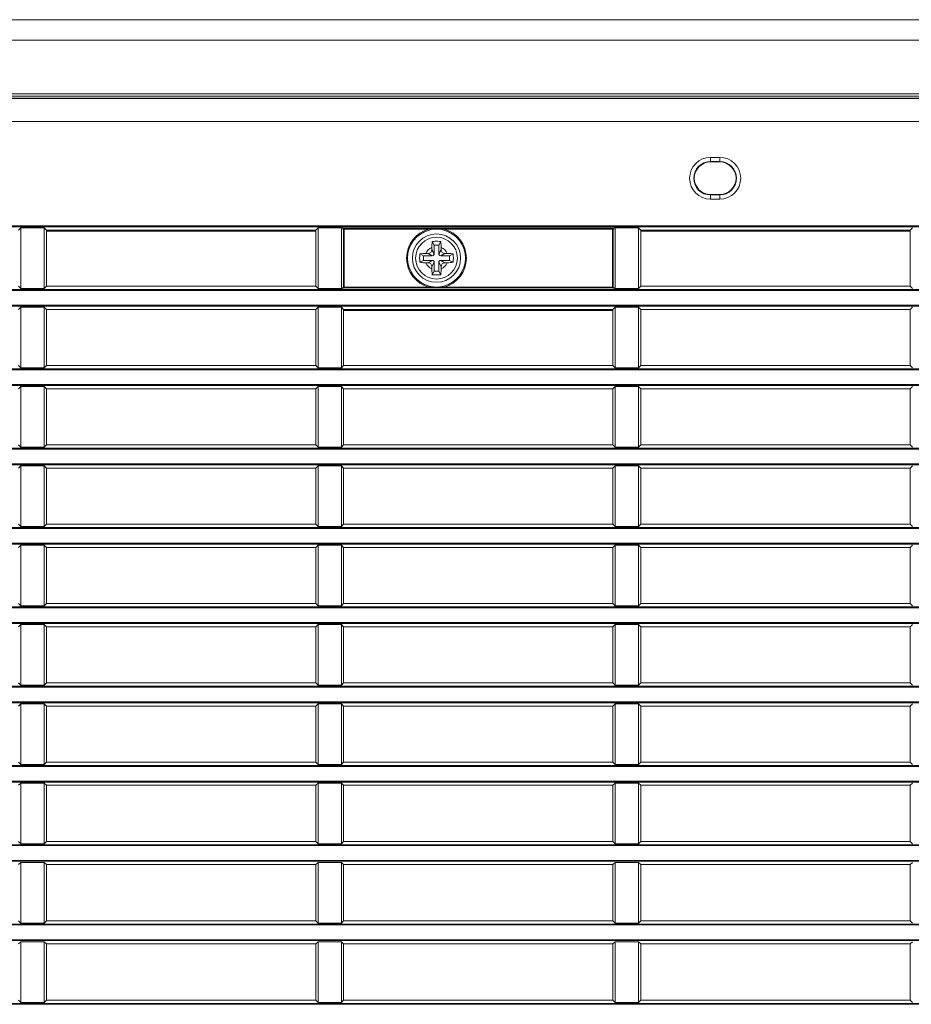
# Model space of a CAD drawing. Header units: millimetres. Extents: x 3925 to 5043, y -86 to 778.
# Tile 13 of 113: x 4074 to 4122, y 312 to 365. Entities that reach past the tile are written whole.
import ezdxf

# ---------------------------------------------------------------- set-up
doc = ezdxf.new("R2010")
doc.units = ezdxf.units.MM
doc.header["$LTSCALE"] = 46.255
for name, color, linetype in [('85-1A626G050DXF_CONTINUOUS_LINE', 7, 'CONTINUOUS'), ('H30-RIGHT-CODXF_CONTINUOUS_LINE', 7, 'CONTINUOUS'), ('H30K-TOP-COVDXF_CONTINUOUS_LINE', 7, 'CONTINUOUS')]:
    doc.layers.add(name, color=color, linetype=linetype)

msp = doc.modelspace()

# ---------------------------------------------------------------- linework, layer by layer
at = {"layer": '85-1A626G050DXF_CONTINUOUS_LINE', "color": 7, "linetype": 'Continuous', "lineweight": 0}
for p, q in [((4096.2813, 352.882), (4096.1817, 353.0813)), ((4096.5313, 352.882), (4096.631, 353.0813)), ((4096.1563, 352.7549), (4096.1563, 352.632)), ((4096.2813, 352.407), (4096.1563, 352.632)), ((4096.2813, 352.882), (4096.2813, 352.407)), ((4096.5313, 352.882), (4096.2813, 352.882)), ((4096.5313, 352.407), (4096.5313, 352.882)), ((4096.5313, 352.407), (4096.6563, 352.632)), ((4096.6563, 352.7549), (4096.6563, 352.632)), ((4095.7063, 352.307), (4095.5071, 352.4067)), ((4095.7063, 352.057), (4095.5071, 351.9574)), ((4095.7063, 352.307), (4095.7063, 352.057)), ((4096.1813, 352.307), (4095.7063, 352.307)), ((4095.7063, 352.057), (4096.1813, 352.057)), ((4095.8335, 352.432), (4095.9563, 352.432)), ((4096.1813, 352.307), (4095.9563, 352.432)), ((4096.1813, 352.057), (4095.9563, 351.932)), ((4096.2813, 351.957), (4096.1563, 351.732)), ((4096.2813, 351.957), (4096.2813, 351.482)), ((4096.5313, 351.482), (4096.5313, 351.957)), ((4096.5313, 351.957), (4096.6563, 351.732)), ((4096.6313, 352.307), (4096.8563, 352.432)), ((4097.1063, 352.307), (4096.6313, 352.307)), ((4096.6313, 352.057), (4096.8563, 351.932)), ((4096.6313, 352.057), (4097.1063, 352.057)), ((4096.9792, 352.432), (4096.8563, 352.432)), ((4097.1063, 352.307), (4097.3056, 352.4067)), ((4097.1063, 352.057), (4097.1063, 352.307)), ((4097.1063, 352.057), (4097.3056, 351.9574)), ((4095.8335, 351.932), (4095.9563, 351.932)), ((4096.1563, 351.6092), (4096.1563, 351.732)), ((4096.2813, 351.482), (4096.1817, 351.2828)), ((4096.2813, 351.482), (4096.5313, 351.482)), ((4096.5313, 351.482), (4096.631, 351.2828)), ((4096.6563, 351.6092), (4096.6563, 351.732)), ((4096.9792, 351.932), (4096.8563, 351.932))]:
    msp.add_line(p, q, dxfattribs=at)
for points in [[(4096.1563, 352.7549), (4096.1571, 352.8152), (4096.159, 352.867), (4096.1617, 352.9117), (4096.1648, 352.9509), (4096.1683, 352.9863), (4096.1723, 353.0192), (4096.1767, 353.0508), (4096.1817, 353.0813)], [(4096.1817, 353.0813), (4096.2559, 353.0854), (4096.3308, 353.0878), (4096.4063, 353.0886)], [(4096.4063, 353.0886), (4096.4819, 353.0878), (4096.5568, 353.0854), (4096.631, 353.0813)], [(4096.631, 353.0813), (4096.636, 353.0505), (4096.6405, 353.0186), (4096.6444, 352.9854), (4096.648, 352.9499), (4096.6511, 352.9106), (4096.6537, 352.8661), (4096.6556, 352.8146), (4096.6563, 352.7549)], [(4095.5071, 351.9574), (4095.5034, 352.0213), (4095.5011, 352.0855), (4095.4999, 352.1498), (4095.4999, 352.2142), (4095.5011, 352.2786), (4095.5034, 352.3428), (4095.5071, 352.4067)], [(4095.5071, 352.4067), (4095.58, 352.4175), (4095.6597, 352.4254), (4095.7449, 352.4304), (4095.8335, 352.432)], [(4095.8335, 351.932), (4095.7624, 351.9331), (4095.6932, 351.9363), (4095.6271, 351.9415), (4095.5648, 351.9485), (4095.5071, 351.9574)], [(4096.9792, 352.432), (4097.0503, 352.431), (4097.1195, 352.4278), (4097.1856, 352.4226), (4097.2479, 352.4155), (4097.3056, 352.4067)], [(4097.3056, 351.9574), (4097.2327, 351.9466), (4097.153, 351.9386), (4097.0678, 351.9337), (4096.9792, 351.932)], [(4097.3056, 352.4067), (4097.3093, 352.3428), (4097.3116, 352.2786), (4097.3128, 352.2142), (4097.3128, 352.1498), (4097.3116, 352.0855), (4097.3093, 352.0213), (4097.3056, 351.9574)], [(4096.1817, 351.2828), (4096.1767, 351.3136), (4096.1722, 351.3455), (4096.1683, 351.3787), (4096.1647, 351.4142), (4096.1616, 351.4535), (4096.159, 351.498), (4096.1571, 351.5495), (4096.1563, 351.6092)], [(4096.6563, 351.6092), (4096.6556, 351.5489), (4096.6537, 351.4971), (4096.651, 351.4524), (4096.6479, 351.4132), (4096.6444, 351.3778), (4096.6404, 351.3449), (4096.636, 351.3133), (4096.631, 351.2828)], [(4096.4063, 351.2755), (4096.3308, 351.2763), (4096.2559, 351.2787), (4096.1817, 351.2828)], [(4096.631, 351.2828), (4096.5568, 351.2787), (4096.4819, 351.2763), (4096.4063, 351.2755)]]:
    msp.add_lwpolyline(points, dxfattribs=at)
msp.add_circle((4096.4063, 352.182), 1.125, dxfattribs=at)
for centre, radius, start, end in [((4096.4063, 352.182), 0.625, 113.57818, 156.42182), ((4095.9563, 352.632), 0.2, 270, 0), ((4096.4063, 352.182), 0.625, 23.57818, 66.42182), ((4096.8563, 352.632), 0.2, 180, 270), ((4096.1813, 352.407), 0.1, 270, 0), ((4096.1813, 351.957), 0.1, 0, 90), ((4096.6313, 352.407), 0.1, 180, 270), ((4096.6313, 351.957), 0.1, 90, 180), ((4096.4063, 352.182), 0.625, 203.57818, 246.42182), ((4095.9563, 351.732), 0.2, 0, 90), ((4096.4063, 352.182), 0.625, 293.57818, 336.42182), ((4096.8563, 351.732), 0.2, 90, 180)]:
    msp.add_arc(centre, radius, start, end, dxfattribs=at)
at = {"layer": 'H30-RIGHT-CODXF_CONTINUOUS_LINE', "color": 7, "linetype": 'Continuous', "lineweight": 0}
for p, q in [((3998.4063, 360.7773), (4146.4063, 360.7773)), ((3998.4063, 359.5366), (4146.4063, 359.5366)), ((4111.1563, 357.607), (4111.1563, 357.357)), ((4111.1563, 357.607), (4111.6563, 357.607)), ((4111.1563, 357.3837), (4111.6563, 357.3837)), ((4111.6563, 357.357), (4111.1563, 357.357)), ((4111.6563, 357.607), (4111.6563, 357.357)), ((4111.1563, 355.357), (4111.1563, 355.607)), ((4111.1563, 355.607), (4111.6563, 355.607)), ((4111.6563, 355.5804), (4111.1563, 355.5804)), ((4111.6563, 355.357), (4111.1563, 355.357)), ((4111.6563, 355.357), (4111.6563, 355.607)), ((3998.4063, 353.9205), (4146.4063, 353.9205)), ((3998.4063, 353.8708), (4146.4063, 353.8708)), ((4074.0291, 353.8148), (4073.9063, 353.692)), ((4074.0291, 353.8148), (4074.0291, 350.5493)), ((4074.0291, 353.8148), (4075.2836, 353.8148)), ((4075.2836, 350.5493), (4075.2836, 353.8148)), ((4075.4063, 353.692), (4075.2836, 353.8148)), ((4075.4063, 350.672), (4075.4063, 353.692)), ((4089.9063, 353.692), (4075.4063, 353.692)), ((4075.4063, 353.632), (4089.9063, 353.632)), ((4090.0291, 353.8148), (4089.9063, 353.692)), ((4089.9063, 353.692), (4089.9063, 350.672)), ((4090.0291, 353.8148), (4090.0291, 350.5493)), ((4090.0291, 353.8148), (4091.3421, 353.8148)), ((4091.2898, 350.597), (4091.2898, 353.767)), ((4091.3929, 353.7399), (4091.2898, 353.767)), ((4091.4382, 353.7895), (4091.3421, 353.8148)), ((4091.3929, 353.7399), (4091.3929, 350.6242)), ((4091.3929, 353.7399), (4096.0004, 353.7399)), ((4091.4382, 353.7895), (4091.4326, 353.7888)), ((4091.4382, 350.5746), (4091.4382, 353.7895)), ((4091.4382, 353.7895), (4105.8745, 353.7895)), ((4096.0004, 353.7399), (4096.013, 353.6917)), ((4096.8123, 353.7399), (4096.7997, 353.6917)), ((4096.8123, 353.7399), (4105.9198, 353.7399)), ((4105.8745, 353.7895), (4105.9706, 353.8148)), ((4105.8745, 350.5746), (4105.8745, 353.7895)), ((4105.9198, 353.7399), (4106.0229, 353.767)), ((4105.9198, 350.6242), (4105.9198, 353.7399)), ((4105.9706, 353.8148), (4107.2836, 353.8148)), ((4106.0229, 353.767), (4106.0229, 350.597)), ((4107.2836, 350.5493), (4107.2836, 353.8148)), ((4107.4063, 353.692), (4107.2836, 353.8148)), ((4107.4063, 350.672), (4107.4063, 353.692)), ((4121.9063, 353.692), (4107.4063, 353.692)), ((4107.4063, 353.632), (4121.9063, 353.632)), ((4122.0291, 353.8148), (4121.9063, 353.692)), ((4121.9063, 350.672), (4121.9063, 353.692)), ((4146.4063, 350.4933), (3998.4063, 350.4933)), ((4146.4063, 350.4436), (3998.4063, 350.4436)), ((4073.9063, 350.672), (4074.0291, 350.5493)), ((4075.2836, 350.5493), (4074.0291, 350.5493)), ((4075.2836, 350.5493), (4075.4063, 350.672)), ((4075.4063, 350.672), (4089.9063, 350.672)), ((4089.9063, 350.672), (4090.0291, 350.5493)), ((4091.3421, 350.5493), (4090.0291, 350.5493)), ((4091.3929, 350.6242), (4091.2898, 350.597)), ((4091.4382, 350.5746), (4091.3421, 350.5493)), ((4096.0004, 350.6242), (4091.3929, 350.6242)), ((4105.8745, 350.5746), (4091.4382, 350.5746)), ((4096.0004, 350.6242), (4096.013, 350.6724)), ((4096.8123, 350.6242), (4096.7997, 350.6724)), ((4105.9198, 350.6242), (4096.8123, 350.6242)), ((4105.8745, 350.5746), (4105.8801, 350.5753)), ((4105.8745, 350.5746), (4105.9706, 350.5493)), ((4105.9198, 350.6242), (4106.0229, 350.597)), ((4107.2836, 350.5493), (4105.9706, 350.5493)), ((4107.2836, 350.5493), (4107.4063, 350.672)), ((4107.4063, 350.672), (4121.9063, 350.672)), ((4121.9063, 350.672), (4122.0291, 350.5493)), ((3998.4063, 349.6505), (4146.4063, 349.6505)), ((3998.4063, 349.6008), (4146.4063, 349.6008)), ((4074.0291, 349.5448), (4073.9063, 349.422)), ((4074.0291, 349.5448), (4074.0291, 346.2793)), ((4074.0291, 349.5448), (4075.2836, 349.5448)), ((4075.2836, 346.2793), (4075.2836, 349.5448)), ((4075.4063, 349.422), (4075.2836, 349.5448)), ((4075.4063, 346.402), (4075.4063, 349.422)), ((4075.4063, 349.422), (4089.9063, 349.422)), ((4090.0291, 349.5448), (4089.9063, 349.422)), ((4089.9063, 346.402), (4089.9063, 349.422)), ((4090.0291, 349.5448), (4090.0291, 346.2793)), ((4090.0291, 349.5448), (4091.2836, 349.5448)), ((4091.2836, 346.2793), (4091.2836, 349.5448)), ((4091.2836, 349.5448), (4091.4063, 349.422)), ((4091.4063, 346.402), (4091.4063, 349.422)), ((4091.4063, 349.422), (4105.9063, 349.422)), ((4091.4063, 349.362), (4105.9063, 349.362)), ((4106.0291, 349.5448), (4105.9063, 349.422)), ((4105.9063, 346.402), (4105.9063, 349.422)), ((4106.0291, 349.5448), (4106.0291, 346.2793)), ((4106.0291, 349.5448), (4107.2836, 349.5448)), ((4107.2836, 346.2793), (4107.2836, 349.5448)), ((4107.4063, 349.422), (4107.2836, 349.5448)), ((4107.4063, 346.402), (4107.4063, 349.422)), ((4107.4063, 349.422), (4121.9063, 349.422)), ((4122.0291, 349.5448), (4121.9063, 349.422)), ((4121.9063, 346.402), (4121.9063, 349.422)), ((4146.4063, 346.2233), (3998.4063, 346.2233)), ((4146.4063, 346.1736), (3998.4063, 346.1736)), ((4073.9063, 346.402), (4074.0291, 346.2793)), ((4075.2836, 346.2793), (4074.0291, 346.2793)), ((4075.2836, 346.2793), (4075.4063, 346.402)), ((4089.9063, 346.402), (4075.4063, 346.402)), ((4089.9063, 346.402), (4090.0291, 346.2793)), ((4091.2836, 346.2793), (4090.0291, 346.2793)), ((4091.2836, 346.2793), (4091.4063, 346.402)), ((4105.9063, 346.402), (4091.4063, 346.402)), ((4105.9063, 346.402), (4106.0291, 346.2793)), ((4107.2836, 346.2793), (4106.0291, 346.2793)), ((4107.2836, 346.2793), (4107.4063, 346.402)), ((4121.9063, 346.402), (4107.4063, 346.402)), ((4121.9063, 346.402), (4122.0291, 346.2793)), ((3998.4063, 345.3805), (4146.4063, 345.3805)), ((3998.4063, 345.3308), (4146.4063, 345.3308)), ((4074.0291, 345.2748), (4073.9063, 345.152)), ((4074.0291, 345.2748), (4074.0291, 342.0093)), ((4074.0291, 345.2748), (4075.2836, 345.2748)), ((4075.2836, 342.0093), (4075.2836, 345.2748)), ((4075.4063, 345.152), (4075.2836, 345.2748)), ((4075.4063, 342.132), (4075.4063, 345.152)), ((4089.9063, 345.152), (4075.4063, 345.152)), ((4090.0291, 345.2748), (4089.9063, 345.152)), ((4089.9063, 342.132), (4089.9063, 345.152)), ((4090.0291, 345.2748), (4090.0291, 342.0093)), ((4090.0291, 345.2748), (4091.2836, 345.2748)), ((4091.2836, 342.0093), (4091.2836, 345.2748)), ((4091.4063, 345.152), (4091.2836, 345.2748)), ((4091.4063, 345.152), (4091.4063, 342.132)), ((4105.9063, 345.152), (4091.4063, 345.152)), ((4106.0291, 345.2748), (4105.9063, 345.152)), ((4105.9063, 342.132), (4105.9063, 345.152)), ((4106.0291, 345.2748), (4106.0291, 342.0093)), ((4106.0291, 345.2748), (4107.2836, 345.2748)), ((4107.2836, 342.0093), (4107.2836, 345.2748)), ((4107.4063, 345.152), (4107.2836, 345.2748)), ((4107.4063, 342.132), (4107.4063, 345.152)), ((4121.9063, 345.152), (4107.4063, 345.152)), ((4122.0291, 345.2748), (4121.9063, 345.152)), ((4121.9063, 342.132), (4121.9063, 345.152)), ((4146.4063, 341.9533), (3998.4063, 341.9533)), ((4146.4063, 341.9036), (3998.4063, 341.9036)), ((4073.9063, 342.132), (4074.0291, 342.0093)), ((4075.2836, 342.0093), (4074.0291, 342.0093)), ((4075.2836, 342.0093), (4075.4063, 342.132)), ((4089.9063, 342.132), (4075.4063, 342.132)), ((4089.9063, 342.132), (4090.0291, 342.0093)), ((4091.2836, 342.0093), (4090.0291, 342.0093)), ((4091.2836, 342.0093), (4091.4063, 342.132)), ((4105.9063, 342.132), (4091.4063, 342.132)), ((4105.9063, 342.132), (4106.0291, 342.0093)), ((4107.2836, 342.0093), (4106.0291, 342.0093)), ((4107.2836, 342.0093), (4107.4063, 342.132)), ((4121.9063, 342.132), (4107.4063, 342.132)), ((4121.9063, 342.132), (4122.0291, 342.0093)), ((3998.4063, 341.1105), (4146.4063, 341.1105)), ((3998.4063, 341.0608), (4146.4063, 341.0608)), ((4074.0291, 341.0048), (4073.9063, 340.882)), ((4074.0291, 341.0048), (4074.0291, 337.7393)), ((4074.0291, 341.0048), (4075.2836, 341.0048)), ((4075.2836, 337.7393), (4075.2836, 341.0048)), ((4075.4063, 340.882), (4075.2836, 341.0048)), ((4075.4063, 337.862), (4075.4063, 340.882)), ((4089.9063, 340.882), (4075.4063, 340.882)), ((4090.0291, 341.0048), (4089.9063, 340.882)), ((4089.9063, 337.862), (4089.9063, 340.882)), ((4090.0291, 341.0048), (4090.0291, 337.7393)), ((4090.0291, 341.0048), (4091.2836, 341.0048)), ((4091.2836, 337.7393), (4091.2836, 341.0048)), ((4091.4063, 340.882), (4091.2836, 341.0048)), ((4091.4063, 340.882), (4091.4063, 337.862)), ((4105.9063, 340.882), (4091.4063, 340.882)), ((4106.0291, 341.0048), (4105.9063, 340.882)), ((4105.9063, 337.862), (4105.9063, 340.882)), ((4106.0291, 341.0048), (4106.0291, 337.7393)), ((4106.0291, 341.0048), (4107.2836, 341.0048)), ((4107.2836, 337.7393), (4107.2836, 341.0048)), ((4107.4063, 340.882), (4107.2836, 341.0048)), ((4107.4063, 337.862), (4107.4063, 340.882)), ((4121.9063, 340.882), (4107.4063, 340.882)), ((4122.0291, 341.0048), (4121.9063, 340.882)), ((4121.9063, 337.862), (4121.9063, 340.882)), ((4146.4063, 337.6833), (3998.4063, 337.6833)), ((4146.4063, 337.6336), (3998.4063, 337.6336)), ((4073.9063, 337.862), (4074.0291, 337.7393)), ((4075.2836, 337.7393), (4074.0291, 337.7393)), ((4075.2836, 337.7393), (4075.4063, 337.862)), ((4089.9063, 337.862), (4075.4063, 337.862)), ((4089.9063, 337.862), (4090.0291, 337.7393)), ((4091.2836, 337.7393), (4090.0291, 337.7393)), ((4091.2836, 337.7393), (4091.4063, 337.862)), ((4105.9063, 337.862), (4091.4063, 337.862)), ((4105.9063, 337.862), (4106.0291, 337.7393)), ((4107.2836, 337.7393), (4106.0291, 337.7393)), ((4107.2836, 337.7393), (4107.4063, 337.862)), ((4121.9063, 337.862), (4107.4063, 337.862)), ((4121.9063, 337.862), (4122.0291, 337.7393)), ((3998.4063, 336.8405), (4146.4063, 336.8405)), ((3998.4063, 336.7908), (4146.4063, 336.7908)), ((4074.0291, 336.7348), (4073.9063, 336.612)), ((4074.0291, 336.7348), (4074.0291, 333.4693)), ((4074.0291, 336.7348), (4075.2836, 336.7348)), ((4075.2836, 333.4693), (4075.2836, 336.7348)), ((4075.4063, 336.612), (4075.2836, 336.7348)), ((4075.4063, 333.592), (4075.4063, 336.612)), ((4089.9063, 336.612), (4075.4063, 336.612)), ((4090.0291, 336.7348), (4089.9063, 336.612)), ((4089.9063, 333.592), (4089.9063, 336.612)), ((4090.0291, 336.7348), (4090.0291, 333.4693)), ((4090.0291, 336.7348), (4091.2836, 336.7348)), ((4091.2836, 333.4693), (4091.2836, 336.7348)), ((4091.4063, 336.612), (4091.2836, 336.7348)), ((4091.4063, 336.612), (4091.4063, 333.592)), ((4105.9063, 336.612), (4091.4063, 336.612)), ((4106.0291, 336.7348), (4105.9063, 336.612)), ((4105.9063, 333.592), (4105.9063, 336.612)), ((4106.0291, 336.7348), (4106.0291, 333.4693)), ((4106.0291, 336.7348), (4107.2836, 336.7348)), ((4107.2836, 333.4693), (4107.2836, 336.7348)), ((4107.4063, 336.612), (4107.2836, 336.7348)), ((4107.4063, 333.592), (4107.4063, 336.612)), ((4121.9063, 336.612), (4107.4063, 336.612)), ((4122.0291, 336.7348), (4121.9063, 336.612)), ((4121.9063, 333.592), (4121.9063, 336.612)), ((4146.4063, 333.4133), (3998.4063, 333.4133)), ((4073.9063, 333.592), (4074.0291, 333.4693)), ((4075.2836, 333.4693), (4074.0291, 333.4693)), ((4075.2836, 333.4693), (4075.4063, 333.592)), ((4089.9063, 333.592), (4075.4063, 333.592)), ((4089.9063, 333.592), (4090.0291, 333.4693)), ((4091.2836, 333.4693), (4090.0291, 333.4693)), ((4091.2836, 333.4693), (4091.4063, 333.592)), ((4105.9063, 333.592), (4091.4063, 333.592)), ((4105.9063, 333.592), (4106.0291, 333.4693)), ((4107.2836, 333.4693), (4106.0291, 333.4693)), ((4107.2836, 333.4693), (4107.4063, 333.592)), ((4121.9063, 333.592), (4107.4063, 333.592)), ((4121.9063, 333.592), (4122.0291, 333.4693)), ((4146.4063, 333.3636), (3998.4063, 333.3636)), ((3998.4063, 332.5705), (4146.4063, 332.5705)), ((3998.4063, 332.5208), (4146.4063, 332.5208)), ((4074.0291, 332.4648), (4073.9063, 332.342)), ((4074.0291, 332.4648), (4074.0291, 329.1993)), ((4074.0291, 332.4648), (4075.2836, 332.4648)), ((4075.2836, 329.1993), (4075.2836, 332.4648)), ((4075.4063, 332.342), (4075.2836, 332.4648)), ((4075.4063, 329.322), (4075.4063, 332.342)), ((4089.9063, 332.342), (4075.4063, 332.342)), ((4090.0291, 332.4648), (4089.9063, 332.342)), ((4089.9063, 329.322), (4089.9063, 332.342)), ((4090.0291, 332.4648), (4090.0291, 329.1993)), ((4090.0291, 332.4648), (4091.2836, 332.4648)), ((4091.2836, 329.1993), (4091.2836, 332.4648)), ((4091.4063, 332.342), (4091.2836, 332.4648)), ((4091.4063, 332.342), (4091.4063, 329.322)), ((4105.9063, 332.342), (4091.4063, 332.342)), ((4106.0291, 332.4648), (4105.9063, 332.342)), ((4105.9063, 329.322), (4105.9063, 332.342)), ((4106.0291, 332.4648), (4106.0291, 329.1993)), ((4106.0291, 332.4648), (4107.2836, 332.4648)), ((4107.2836, 329.1993), (4107.2836, 332.4648)), ((4107.4063, 332.342), (4107.2836, 332.4648)), ((4107.4063, 329.322), (4107.4063, 332.342)), ((4121.9063, 332.342), (4107.4063, 332.342)), ((4122.0291, 332.4648), (4121.9063, 332.342)), ((4121.9063, 329.322), (4121.9063, 332.342)), ((4073.9063, 329.322), (4074.0291, 329.1993)), ((4075.2836, 329.1993), (4074.0291, 329.1993)), ((4075.2836, 329.1993), (4075.4063, 329.322)), ((4089.9063, 329.322), (4075.4063, 329.322)), ((4089.9063, 329.322), (4090.0291, 329.1993)), ((4091.2836, 329.1993), (4090.0291, 329.1993)), ((4091.2836, 329.1993), (4091.4063, 329.322)), ((4105.9063, 329.322), (4091.4063, 329.322)), ((4105.9063, 329.322), (4106.0291, 329.1993)), ((4107.2836, 329.1993), (4106.0291, 329.1993)), ((4107.2836, 329.1993), (4107.4063, 329.322)), ((4121.9063, 329.322), (4107.4063, 329.322)), ((4121.9063, 329.322), (4122.0291, 329.1993)), ((4146.4063, 329.1433), (3998.4063, 329.1433)), ((4146.4063, 329.0936), (3998.4063, 329.0936)), ((3998.4063, 328.3005), (4146.4063, 328.3005)), ((3998.4063, 328.2508), (4146.4063, 328.2508)), ((4074.0291, 328.1948), (4073.9063, 328.072)), ((4074.0291, 328.1948), (4074.0291, 324.9293)), ((4074.0291, 328.1948), (4075.2836, 328.1948)), ((4075.2836, 324.9293), (4075.2836, 328.1948)), ((4075.4063, 328.072), (4075.2836, 328.1948)), ((4090.0291, 328.1948), (4089.9063, 328.072)), ((4090.0291, 328.1948), (4090.0291, 324.9293)), ((4090.0291, 328.1948), (4091.2836, 328.1948)), ((4091.2836, 324.9293), (4091.2836, 328.1948)), ((4091.4063, 328.072), (4091.2836, 328.1948)), ((4106.0291, 328.1948), (4105.9063, 328.072)), ((4106.0291, 328.1948), (4106.0291, 324.9293)), ((4106.0291, 328.1948), (4107.2836, 328.1948)), ((4107.2836, 324.9293), (4107.2836, 328.1948)), ((4107.4063, 328.072), (4107.2836, 328.1948)), ((4122.0291, 328.1948), (4121.9063, 328.072)), ((4075.4063, 325.052), (4075.4063, 328.072)), ((4089.9063, 328.072), (4075.4063, 328.072)), ((4089.9063, 325.052), (4089.9063, 328.072)), ((4091.4063, 328.072), (4091.4063, 325.052)), ((4105.9063, 328.072), (4091.4063, 328.072)), ((4105.9063, 325.052), (4105.9063, 328.072)), ((4107.4063, 325.052), (4107.4063, 328.072)), ((4121.9063, 328.072), (4107.4063, 328.072)), ((4121.9063, 325.052), (4121.9063, 328.072)), ((4073.9063, 325.052), (4074.0291, 324.9293)), ((4075.2836, 324.9293), (4074.0291, 324.9293)), ((4075.2836, 324.9293), (4075.4063, 325.052)), ((4089.9063, 325.052), (4075.4063, 325.052)), ((4089.9063, 325.052), (4090.0291, 324.9293)), ((4091.2836, 324.9293), (4090.0291, 324.9293)), ((4091.2836, 324.9293), (4091.4063, 325.052)), ((4105.9063, 325.052), (4091.4063, 325.052)), ((4105.9063, 325.052), (4106.0291, 324.9293)), ((4107.2836, 324.9293), (4106.0291, 324.9293)), ((4107.2836, 324.9293), (4107.4063, 325.052)), ((4121.9063, 325.052), (4107.4063, 325.052)), ((4121.9063, 325.052), (4122.0291, 324.9293)), ((4146.4063, 324.8733), (3998.4063, 324.8733)), ((4146.4063, 324.8236), (3998.4063, 324.8236)), ((3998.4063, 324.0305), (4146.4063, 324.0305)), ((3998.4063, 323.9808), (4146.4063, 323.9808)), ((4074.0291, 323.9248), (4073.9063, 323.802)), ((4074.0291, 323.9248), (4074.0291, 320.6593)), ((4074.0291, 323.9248), (4075.2836, 323.9248)), ((4075.2836, 320.6593), (4075.2836, 323.9248)), ((4075.4063, 323.802), (4075.2836, 323.9248)), ((4090.0291, 323.9248), (4089.9063, 323.802)), ((4090.0291, 323.9248), (4090.0291, 320.6593)), ((4090.0291, 323.9248), (4091.2836, 323.9248)), ((4091.2836, 320.6593), (4091.2836, 323.9248)), ((4091.4063, 323.802), (4091.2836, 323.9248)), ((4106.0291, 323.9248), (4105.9063, 323.802)), ((4106.0291, 323.9248), (4106.0291, 320.6593)), ((4106.0291, 323.9248), (4107.2836, 323.9248)), ((4107.2836, 320.6593), (4107.2836, 323.9248)), ((4107.4063, 323.802), (4107.2836, 323.9248)), ((4122.0291, 323.9248), (4121.9063, 323.802)), ((4075.4063, 320.782), (4075.4063, 323.802)), ((4089.9063, 323.802), (4075.4063, 323.802)), ((4089.9063, 320.782), (4089.9063, 323.802)), ((4091.4063, 323.802), (4091.4063, 320.782)), ((4105.9063, 323.802), (4091.4063, 323.802)), ((4105.9063, 320.782), (4105.9063, 323.802)), ((4107.4063, 320.782), (4107.4063, 323.802)), ((4121.9063, 323.802), (4107.4063, 323.802)), ((4121.9063, 320.782), (4121.9063, 323.802)), ((4073.9063, 320.782), (4074.0291, 320.6593)), ((4075.2836, 320.6593), (4075.4063, 320.782)), ((4089.9063, 320.782), (4075.4063, 320.782)), ((4089.9063, 320.782), (4090.0291, 320.6593)), ((4091.2836, 320.6593), (4091.4063, 320.782)), ((4105.9063, 320.782), (4091.4063, 320.782)), ((4105.9063, 320.782), (4106.0291, 320.6593)), ((4107.2836, 320.6593), (4107.4063, 320.782)), ((4121.9063, 320.782), (4107.4063, 320.782)), ((4121.9063, 320.782), (4122.0291, 320.6593)), ((4146.4063, 320.6033), (3998.4063, 320.6033)), ((4146.4063, 320.5536), (3998.4063, 320.5536)), ((4075.2836, 320.6593), (4074.0291, 320.6593)), ((4091.2836, 320.6593), (4090.0291, 320.6593)), ((4107.2836, 320.6593), (4106.0291, 320.6593)), ((3998.4063, 319.7605), (4146.4063, 319.7605)), ((3998.4063, 319.7108), (4146.4063, 319.7108)), ((4074.0291, 319.6548), (4073.9063, 319.532)), ((4074.0291, 319.6548), (4074.0291, 316.3893)), ((4074.0291, 319.6548), (4075.2836, 319.6548)), ((4075.2836, 316.3893), (4075.2836, 319.6548)), ((4075.4063, 319.532), (4075.2836, 319.6548)), ((4090.0291, 319.6548), (4089.9063, 319.532)), ((4090.0291, 319.6548), (4090.0291, 316.3893)), ((4090.0291, 319.6548), (4091.2836, 319.6548)), ((4091.2836, 316.3893), (4091.2836, 319.6548)), ((4091.4063, 319.532), (4091.2836, 319.6548)), ((4106.0291, 319.6548), (4105.9063, 319.532)), ((4106.0291, 319.6548), (4106.0291, 316.3893)), ((4106.0291, 319.6548), (4107.2836, 319.6548)), ((4107.2836, 316.3893), (4107.2836, 319.6548)), ((4107.4063, 319.532), (4107.2836, 319.6548)), ((4122.0291, 319.6548), (4121.9063, 319.532)), ((4075.4063, 316.512), (4075.4063, 319.532)), ((4089.9063, 319.532), (4075.4063, 319.532)), ((4089.9063, 316.512), (4089.9063, 319.532)), ((4091.4063, 319.532), (4091.4063, 316.512)), ((4105.9063, 319.532), (4091.4063, 319.532)), ((4105.9063, 316.512), (4105.9063, 319.532)), ((4107.4063, 316.512), (4107.4063, 319.532)), ((4121.9063, 319.532), (4107.4063, 319.532)), ((4121.9063, 316.512), (4121.9063, 319.532)), ((4073.9063, 316.512), (4074.0291, 316.3893)), ((4075.2836, 316.3893), (4075.4063, 316.512)), ((4089.9063, 316.512), (4075.4063, 316.512)), ((4089.9063, 316.512), (4090.0291, 316.3893)), ((4091.2836, 316.3893), (4091.4063, 316.512)), ((4105.9063, 316.512), (4091.4063, 316.512)), ((4105.9063, 316.512), (4106.0291, 316.3893)), ((4107.2836, 316.3893), (4107.4063, 316.512)), ((4121.9063, 316.512), (4107.4063, 316.512)), ((4121.9063, 316.512), (4122.0291, 316.3893)), ((4146.4063, 316.3333), (3998.4063, 316.3333)), ((4146.4063, 316.2836), (3998.4063, 316.2836)), ((4075.2836, 316.3893), (4074.0291, 316.3893)), ((4091.2836, 316.3893), (4090.0291, 316.3893)), ((4107.2836, 316.3893), (4106.0291, 316.3893)), ((3998.4063, 315.4905), (4146.4063, 315.4905)), ((3998.4063, 315.4408), (4146.4063, 315.4408)), ((4074.0291, 315.3848), (4073.9063, 315.262)), ((4074.0291, 315.3848), (4074.0291, 312.1193)), ((4074.0291, 315.3848), (4075.2836, 315.3848)), ((4075.2836, 312.1193), (4075.2836, 315.3848)), ((4075.4063, 315.262), (4075.2836, 315.3848)), ((4090.0291, 315.3848), (4089.9063, 315.262)), ((4090.0291, 315.3848), (4090.0291, 312.1193)), ((4090.0291, 315.3848), (4091.2836, 315.3848)), ((4091.2836, 312.1193), (4091.2836, 315.3848)), ((4091.4063, 315.262), (4091.2836, 315.3848)), ((4106.0291, 315.3848), (4105.9063, 315.262)), ((4106.0291, 315.3848), (4106.0291, 312.1193)), ((4106.0291, 315.3848), (4107.2836, 315.3848)), ((4107.4063, 315.262), (4107.2836, 315.3848)), ((4107.2836, 312.1193), (4107.2836, 315.3848)), ((4122.0291, 315.3848), (4121.9063, 315.262)), ((4075.4063, 312.242), (4075.4063, 315.262)), ((4089.9063, 315.262), (4075.4063, 315.262)), ((4089.9063, 312.242), (4089.9063, 315.262)), ((4091.4063, 315.262), (4091.4063, 312.242)), ((4105.9063, 315.262), (4091.4063, 315.262)), ((4105.9063, 312.242), (4105.9063, 315.262)), ((4107.4063, 312.242), (4107.4063, 315.262)), ((4121.9063, 315.262), (4107.4063, 315.262)), ((4121.9063, 312.242), (4121.9063, 315.262)), ((4073.9063, 312.242), (4074.0291, 312.1193)), ((4075.2836, 312.1193), (4075.4063, 312.242)), ((4089.9063, 312.242), (4075.4063, 312.242)), ((4089.9063, 312.242), (4090.0291, 312.1193)), ((4091.2836, 312.1193), (4091.4063, 312.242)), ((4105.9063, 312.242), (4091.4063, 312.242)), ((4105.9063, 312.242), (4106.0291, 312.1193)), ((4107.2836, 312.1193), (4107.4063, 312.242)), ((4121.9063, 312.242), (4107.4063, 312.242)), ((4121.9063, 312.242), (4122.0291, 312.1193)), ((4146.4063, 312.0633), (3998.4063, 312.0633)), ((4146.4063, 312.0136), (3998.4063, 312.0136)), ((4075.2836, 312.1193), (4074.0291, 312.1193)), ((4091.2836, 312.1193), (4090.0291, 312.1193)), ((4107.2836, 312.1193), (4106.0291, 312.1193))]:
    msp.add_line(p, q, dxfattribs=at)
for points in [[(4091.4121, 353.779), (4091.3996, 353.7638), (4091.3929, 353.7399)], [(4091.4326, 353.7888), (4091.4161, 353.782), (4091.4121, 353.779)], [(4096.0004, 353.7399), (4096.1151, 353.7528), (4096.2289, 353.7614), (4096.3438, 353.7659), (4096.4589, 353.7661), (4096.5757, 353.7618), (4096.6939, 353.7531), (4096.8123, 353.7399)], [(4096.013, 353.6917), (4096.1241, 353.7166), (4096.2344, 353.7333), (4096.3457, 353.742), (4096.4572, 353.7424), (4096.5704, 353.7342), (4096.685, 353.7173), (4096.7997, 353.6917)], [(4105.9198, 353.7399), (4105.913, 353.764), (4105.8965, 353.782), (4105.8745, 353.7895)], [(4091.3929, 350.6242), (4091.3997, 350.6001), (4091.4162, 350.582), (4091.4382, 350.5746)], [(4096.8123, 350.6242), (4096.6976, 350.6113), (4096.5838, 350.6027), (4096.4689, 350.5982), (4096.3538, 350.598), (4096.237, 350.6022), (4096.1188, 350.611), (4096.0004, 350.6242)], [(4096.7997, 350.6724), (4096.6886, 350.6475), (4096.5783, 350.6308), (4096.467, 350.622), (4096.3555, 350.6217), (4096.2423, 350.6299), (4096.1277, 350.6468), (4096.013, 350.6724)], [(4105.8801, 350.5753), (4105.8966, 350.5821), (4105.9006, 350.5851)], [(4105.9006, 350.5851), (4105.9131, 350.6003), (4105.9198, 350.6242)]]:
    msp.add_lwpolyline(points, dxfattribs=at)
msp.add_circle((4096.4063, 352.182), 1.3, dxfattribs=at)
for centre, radius, start, end in [((4111.1563, 356.482), 1.125, 90, 270), ((4111.1563, 356.482), 0.9016, 90, 270), ((4111.1563, 356.482), 0.875, 90, 270), ((4111.6563, 356.482), 1.125, 270, 90), ((4111.6563, 356.482), 0.9016, 270, 90), ((4111.6563, 356.482), 0.875, 270, 90), ((4096.4063, 352.182), 1.6099, 104.60481, 255.39519), ((4096.4063, 352.182), 1.56, 104.60481, 255.39519), ((4096.4063, 352.182), 1.56, 284.60481, 75.39519), ((4096.4063, 352.182), 1.6099, 284.60481, 75.39519)]:
    msp.add_arc(centre, radius, start, end, dxfattribs=at)
for centre, major_axis, start_param, end_param in [((4091.3449, 353.7644), (0.0537, -0.0141), 1.8551983, 3.3744676), ((4105.9678, 353.7644), (0.0537, 0.0141), -0.232875, 1.2863943), ((4091.3449, 350.5996), (0.0537, 0.0141), 2.9087177, 4.427987), ((4105.9678, 350.5996), (0.0537, -0.0141), -1.2863943, 0.232875)]:
    msp.add_ellipse(centre, major_axis=major_axis, ratio=0.9007478, start_param=start_param, end_param=end_param, dxfattribs=at)
at = {"layer": 'H30K-TOP-COVDXF_CONTINUOUS_LINE', "color": 7, "linetype": 'Continuous', "lineweight": 0}
for p, q in [((3975.0034, 365.017), (4175.7986, 365.017)), ((3973.7627, 363.9194), (4171.05, 363.9194)), ((3973.4063, 361.017), (4171.7871, 361.017)), ((3975.8158, 360.8963), (4160.392, 360.8963)), ((3975.9227, 360.7971), (4160.3367, 360.7971)), ((4076.2748, 353.692), (4076.2748, 353.632)), ((4088.4279, 353.692), (4088.4279, 353.632)), ((4088.7563, 353.632), (4088.7563, 353.692)), ((4109.9779, 353.692), (4109.9779, 353.632)), ((4111.7563, 353.692), (4111.7563, 353.632)), ((4112.3693, 353.692), (4112.3779, 353.632)), ((4116.9371, 353.632), (4116.9456, 353.692))]:
    msp.add_line(p, q, dxfattribs=at)

doc.saveas('drawing.dxf')
